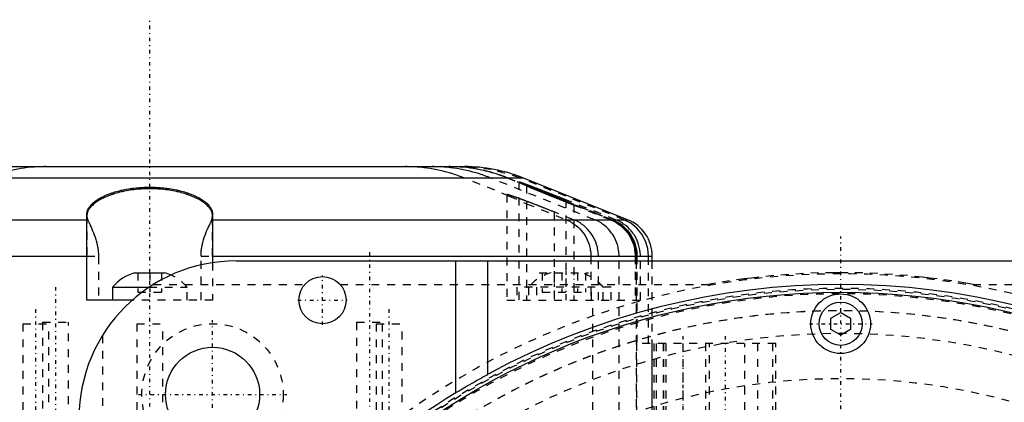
# Model space of a CAD drawing. Extents: x -526 to 218, y -128 to 128.
# Tile 15 of 19: x -105 to 21, y 79 to 128. Entities that reach past the tile are written whole.
import ezdxf

# ---------------------------------------------------------------- set-up
doc = ezdxf.new("R2010")
doc.units = 0
doc.linetypes.add('CENTER', pattern=[1.5, 0.45, -0.5, 0.05, -0.5])
doc.linetypes.add('DASHED', pattern=[2, 1, -1])
for name, color, linetype in [('AM_0', 7, 'CONTINUOUS'), ('AM_3', 7, 'DASHED'), ('AM_7', 7, 'CENTER')]:
    doc.layers.add(name, color=color, linetype=linetype)

msp = doc.modelspace()

# ---------------------------------------------------------------- linework, layer by layer
at = {"layer": 'AM_0', "color": 7, "linetype": 'CONTINUOUS'}
for p, q in [((-128.1, 109), (-47.9, 109)), ((-135.52, 107.57), (-40.48, 107.57)), ((-27.14, 102.24), (-40.48, 107.57)), ((-96, 92), (-96, 102.97)), ((-80, 102.97), (-80, 96.77)), ((-148.86, 102.24), (-96, 102.24)), ((-80, 102.24), (-27.14, 102.24)), ((-152, 97.6), (-96, 97.6)), ((-80, 97.6), (-24, 97.6)), ((-77, 97), (77, 97)), ((-49, 80.22), (-49, 97)), ((-45, 97), (-45, 82.53)), ((-24, 97), (-24, 97.6)), ((-89.88, 95.5), (-86.12, 95.5)), ((-92.75, 93.65), (-92.75, 92)), ((-92.75, 93.65), (-88.09, 93.65)), ((-90.23, 92), (-96, 92)), ((-1.25, 89.72), (0, 90.44)), ((0, 90.44), (1.25, 89.72)), ((-1.25, 88.28), (-1.25, 89.72)), ((1.25, 89.72), (1.25, 88.28)), ((0, 87.56), (-1.25, 88.28)), ((1.25, 88.28), (0, 87.56))]:
    msp.add_line(p, q, dxfattribs=at)
for points in [[(-96, 102.97, 0), (-96, 103.01, 0), (-95.99, 103.1, 0), (-95.98, 103.19, 0), (-95.97, 103.23, 0), (-95.96, 103.28, 0), (-95.94, 103.36, 0), (-95.91, 103.45, 0), (-95.87, 103.54, 0), (-95.83, 103.63, 0), (-95.78, 103.72, 0), (-95.75, 103.76, 0), (-95.73, 103.8, 0), (-95.66, 103.89, 0), (-95.6, 103.98, 0), (-95.52, 104.07, 0), (-95.44, 104.16, 0), (-95.35, 104.25, 0), (-95.3, 104.3, 0), (-95.26, 104.34, 0), (-95.16, 104.43, 0), (-95.05, 104.52, 0), (-94.99, 104.56, 0), (-94.93, 104.6, 0), (-94.82, 104.69, 0), (-94.69, 104.77, 0), (-94.63, 104.81, 0), (-94.56, 104.86, 0), (-94.42, 104.94, 0), (-94.28, 105.02, 0), (-94.14, 105.1, 0), (-93.98, 105.17, 0), (-93.83, 105.25, 0), (-93.75, 105.28, 0), (-93.67, 105.32, 0), (-93.51, 105.39, 0), (-93.34, 105.46, 0), (-93.17, 105.52, 0), (-93, 105.59, 0), (-92.82, 105.65, 0), (-92.73, 105.68, 0), (-92.63, 105.71, 0), (-92.44, 105.77, 0), (-92.24, 105.83, 0), (-92.04, 105.88, 0), (-91.83, 105.93, 0), (-91.62, 105.99, 0), (-91.51, 106.01, 0), (-91.4, 106.03, 0), (-91.18, 106.08, 0), (-90.95, 106.12, 0), (-90.72, 106.16, 0), (-90.49, 106.2, 0), (-90.26, 106.23, 0), (-90.14, 106.25, 0), (-90.02, 106.26, 0), (-89.78, 106.29, 0), (-89.54, 106.31, 0), (-89.31, 106.33, 0), (-89.07, 106.35, 0), (-88.83, 106.36, 0), (-88.71, 106.37, 0), (-88.59, 106.37, 0), (-88.35, 106.38, 0), (-88.12, 106.38, 0), (-88, 106.38, 0), (-87.88, 106.38, 0), (-87.65, 106.38, 0), (-87.41, 106.37, 0), (-87.29, 106.37, 0), (-87.17, 106.36, 0), (-86.93, 106.35, 0), (-86.69, 106.33, 0), (-86.46, 106.31, 0), (-86.22, 106.29, 0), (-85.98, 106.26, 0), (-85.86, 106.25, 0), (-85.74, 106.23, 0), (-85.51, 106.2, 0), (-85.28, 106.16, 0), (-85.05, 106.12, 0), (-84.82, 106.08, 0), (-84.6, 106.03, 0), (-84.49, 106.01, 0), (-84.38, 105.99, 0), (-84.17, 105.93, 0), (-83.96, 105.88, 0), (-83.76, 105.83, 0), (-83.56, 105.77, 0), (-83.37, 105.71, 0), (-83.27, 105.68, 0), (-83.18, 105.65, 0), (-83, 105.59, 0), (-82.83, 105.52, 0), (-82.66, 105.46, 0), (-82.49, 105.39, 0), (-82.33, 105.32, 0), (-82.25, 105.28, 0), (-82.17, 105.25, 0), (-82.02, 105.17, 0), (-81.86, 105.1, 0), (-81.72, 105.02, 0), (-81.58, 104.94, 0), (-81.44, 104.86, 0), (-81.37, 104.81, 0), (-81.31, 104.77, 0), (-81.18, 104.69, 0), (-81.07, 104.6, 0), (-81.01, 104.56, 0), (-80.95, 104.52, 0), (-80.84, 104.43, 0), (-80.74, 104.34, 0), (-80.7, 104.3, 0), (-80.65, 104.25, 0), (-80.56, 104.16, 0), (-80.48, 104.07, 0), (-80.4, 103.98, 0), (-80.34, 103.89, 0), (-80.27, 103.8, 0), (-80.25, 103.76, 0), (-80.22, 103.72, 0), (-80.17, 103.63, 0), (-80.13, 103.54, 0), (-80.09, 103.45, 0), (-80.06, 103.36, 0), (-80.04, 103.28, 0), (-80.03, 103.23, 0), (-80.02, 103.19, 0), (-80.01, 103.1, 0), (-80, 103.01, 0), (-80, 102.97, 0)], [(-49, 80.22, 0), (-48.92, 80.27, 0), (-48.75, 80.37, 0), (-48.57, 80.48, 0), (-48.48, 80.53, 0), (-48.39, 80.59, 0), (-48.2, 80.7, 0), (-47.99, 80.83, 0), (-47.78, 80.95, 0), (-47.56, 81.08, 0), (-47.33, 81.22, 0), (-47.21, 81.28, 0), (-47.1, 81.35, 0), (-46.86, 81.49, 0), (-46.61, 81.63, 0), (-46.37, 81.77, 0), (-46.12, 81.91, 0), (-45.87, 82.05, 0), (-45.74, 82.12, 0), (-45.62, 82.19, 0), (-45.37, 82.33, 0), (-45.12, 82.46, 0), (-45, 82.53, 0)]]:
    msp.add_polyline3d(points, dxfattribs=at)
for centre, radius in [((-66, 92), 3), ((0, 0), 93), ((0, 89), 3.8), ((0, 89), 2.75), ((-80, 80), 6)]:
    msp.add_circle(centre, radius, dxfattribs=at)
for centre, radius, start, end in [((-47.9, 89), 20, 68.2153, 90), ((-29, 97.6), 5, 0, 68.2153), ((-77, 77), 20, 90, 180), ((-88.34, 89.96), 5.75, 105.5661, 140.1405), ((-87.66, 89.96), 5.75, 65.6525, 74.4339), ((0, 0), 94, 61.3979, 118.6021), ((0, 0), 94, 121.4179, 148.5821)]:
    msp.add_arc(centre, radius, start, end, dxfattribs=at)
at = {"layer": 'AM_3', "color": 6, "linetype": 'DASHED'}
for p, q in [((-42.21, 105.25), (-48.01, 107.57)), ((-31.35, 102.24), (-44.63, 107.57)), ((-42.48, 107.57), (-29.14, 102.24)), ((-29.14, 102.24), (-42.48, 107.57)), ((-42.43, 107.57), (-29.1, 102.24)), ((-41, 107.05), (-41, 92)), ((-27.6, 102.24), (-40.83, 107.57)), ((-42.5, 105.43), (-42.5, 92)), ((-40, 106.58), (-40, 92)), ((-42.21, 105.25), (-40, 104.28)), ((-40, 104.28), (-34.98, 102.24)), ((-28.66, 102.24), (-35, 104.77)), ((-35, 104.77), (-35, 92)), ((-35, 104.6), (-29.09, 102.24)), ((-29.15, 102.24), (-34, 104.18)), ((-34, 104.18), (-34, 92)), ((-34, 104.11), (-29.33, 102.24)), ((-34.02, 102.24), (-36.5, 103.23)), ((-36.5, 103.23), (-36.5, 92)), ((-96, 102.74), (-96, 97.6)), ((-96, 102.24), (-95.9, 102.24)), ((-80.1, 102.24), (-80, 102.24)), ((-80, 97.6), (-80, 102.74)), ((-96, 97.6), (-94.53, 97.6)), ((-94.53, 97.6), (-94.53, 92)), ((-81.47, 97.6), (-80, 97.6)), ((-81.47, 92), (-81.47, 97.6)), ((-80, 96.77), (-80, 92)), ((-31.82, 97.6), (-31.82, 92)), ((-30.86, 92), (-30.86, 97.6)), ((-28.22, 70), (-28.22, 97.6)), ((-26.18, 97.6), (-26.18, 92)), ((-26, -97.6), (-26, 97.6)), ((-26, 92), (-26, 97.6)), ((-26, 86.5), (-26, 97.6)), ((-25.95, 97.6), (-25.95, 92)), ((-25.95, 97.6), (-25.95, 86.5)), ((-25.51, 92), (-25.51, 97.6)), ((-24.48, 86.5), (-24.48, 97.6)), ((-24, 68), (-24, 97)), ((-89.5, 95.5), (-89.5, 93)), ((-88, 95.5), (-88, 93)), ((-86.5, 95.5), (-86.5, 93)), ((-38.38, 95.5), (-32.12, 95.5)), ((-38, 95.5), (-38, 93)), ((-35.5, 95.5), (-35.5, 93)), ((-33.5, 95.5), (-33.5, 93)), ((-32.5, 95.5), (-32.5, 93)), ((-89.5, 93), (-86.5, 93)), ((-88.09, 93.65), (-83.25, 93.65)), ((-87.54, 94), (-68.24, 94)), ((-83.25, 92), (-83.25, 93.65)), ((-63.76, 94), (-16.86, 94)), ((-41.25, 93.65), (-41.25, 92)), ((-29.25, 93.65), (-41.25, 93.65)), ((-39.75, 93.65), (-39.75, 92)), ((-38.75, 93.65), (-38.75, 92)), ((-38, 93), (-32.5, 93)), ((-31.75, 92), (-31.75, 93.65)), ((-30.25, 92), (-30.25, 93.65)), ((-29.25, 92), (-29.25, 93.65)), ((16.86, 94), (87.54, 94)), ((-80, 92), (-90.23, 92)), ((-42.5, 92), (-25.51, 92)), ((-31.56, 70), (-31.56, 92)), ((-101.65, 89.2), (-101.65, 62.02)), ((-101.65, 89.2), (-98.35, 89.2)), ((-98.35, 60.76), (-98.35, 89.2)), ((-61.65, 89.2), (-61.65, 60)), ((-61.65, 89.2), (-58.35, 89.2)), ((-58.35, 60), (-58.35, 89.2)), ((-104.15, 89), (-104.15, 69)), ((-104.15, 89), (-100.85, 89)), ((-100.85, 69), (-100.85, 89)), ((-89.65, 89), (-89.65, 69)), ((-89.65, 89), (-86.35, 89)), ((-86.35, 69), (-86.35, 89)), ((-59.15, 89), (-59.15, 69)), ((-59.15, 89), (-55.85, 89)), ((-55.85, 69), (-55.85, 89)), ((-94, 87.54), (-94, 30)), ((-8.28, 86.5), (-26, 86.5)), ((-25.99, 86.5), (-25.99, 68)), ((-24, 69), (-24, 86.5)), ((-23.78, 86.5), (-23.78, 68)), ((-23.5, 86.5), (-23.5, 68)), ((-22.59, 86.5), (-22.59, 68)), ((-22.57, 86.5), (-22.57, 68)), ((-22.27, 86.5), (-22.27, 68)), ((-20.11, 86.5), (-20.11, 68)), ((-17.2, 86.5), (-17.2, 68)), ((-16.7, 68), (-16.7, 86.5)), ((-12.2, 68), (-12.2, 86.5)), ((-10.61, 86.5), (-10.61, 68)), ((-8.67, 86.5), (-8.67, 68)), ((-8.28, 68), (-8.28, 86.5))]:
    msp.add_line(p, q, dxfattribs=at)
for points in [[(-40.83, 107.57), (-44.45, 108.64), (-48.2, 109)], [(-24.48, 97.6), (-24.57, 98.59), (-24.86, 99.53), (-25.33, 100.4), (-25.96, 101.16), (-26.73, 101.79), (-27.6, 102.24)]]:
    msp.add_lwpolyline(points, dxfattribs=at)
for points in [[(-101.22, 109, 0), (-101.43, 109, 0), (-101.86, 108.99, 0), (-102.28, 108.97, 0), (-102.5, 108.96, 0), (-102.71, 108.95, 0), (-103.13, 108.91, 0), (-103.56, 108.87, 0), (-103.98, 108.81, 0), (-104.4, 108.75, 0), (-104.82, 108.68, 0), (-105.03, 108.64, 0), (-105.24, 108.6, 0), (-105.66, 108.51, 0), (-106.07, 108.41, 0), (-106.48, 108.31, 0), (-106.89, 108.19, 0), (-107.3, 108.07, 0), (-107.51, 108.01, 0), (-107.71, 107.94, 0), (-108.11, 107.8, 0), (-108.51, 107.65, 0), (-108.71, 107.57, 0)], [(-48.01, 107.57, 0), (-48.2, 107.65, 0), (-48.6, 107.8, 0), (-49, 107.94, 0), (-49.2, 108.01, 0), (-49.4, 108.07, 0), (-49.8, 108.19, 0), (-50.21, 108.31, 0), (-50.61, 108.41, 0), (-51.02, 108.51, 0), (-51.44, 108.6, 0), (-51.64, 108.64, 0), (-51.85, 108.68, 0), (-52.27, 108.75, 0), (-52.68, 108.81, 0), (-53.1, 108.86, 0), (-53.52, 108.91, 0), (-53.94, 108.95, 0), (-54.15, 108.96, 0), (-54.36, 108.97, 0), (-54.78, 108.99, 0), (-55.21, 109, 0), (-55.42, 109, 0)], [(-44.63, 107.57, 0), (-44.83, 107.65, 0), (-45.22, 107.8, 0), (-45.62, 107.94, 0), (-45.82, 108, 0), (-46.02, 108.07, 0), (-46.42, 108.19, 0), (-46.83, 108.31, 0), (-47.23, 108.41, 0), (-47.64, 108.51, 0), (-48.05, 108.6, 0), (-48.26, 108.64, 0), (-48.47, 108.68, 0), (-48.88, 108.75, 0), (-49.3, 108.81, 0), (-49.71, 108.86, 0), (-50.13, 108.91, 0), (-50.55, 108.95, 0), (-50.76, 108.96, 0), (-50.97, 108.97, 0), (-51.39, 108.99, 0), (-51.82, 109, 0), (-52.03, 109, 0)], [(-42.48, 107.57, 0), (-42.67, 107.65, 0), (-43.05, 107.79, 0), (-43.44, 107.93, 0), (-43.64, 107.99, 0), (-43.84, 108.06, 0), (-44.24, 108.18, 0), (-44.66, 108.3, 0), (-45.07, 108.41, 0), (-45.49, 108.51, 0), (-45.92, 108.6, 0), (-46.13, 108.64, 0), (-46.34, 108.68, 0), (-46.77, 108.75, 0), (-47.2, 108.82, 0), (-47.62, 108.87, 0), (-48.05, 108.91, 0), (-48.47, 108.95, 0), (-48.68, 108.96, 0), (-48.88, 108.97, 0), (-49.29, 108.99, 0), (-49.7, 109, 0), (-49.9, 109, 0)], [(-35, 104.77, 0), (-35.04, 104.79, 0), (-35.12, 104.82, 0), (-35.21, 104.85, 0), (-35.25, 104.87, 0), (-35.29, 104.89, 0), (-35.37, 104.92, 0), (-35.46, 104.95, 0), (-35.54, 104.99, 0), (-35.62, 105.02, 0), (-35.71, 105.05, 0), (-35.75, 105.07, 0), (-35.79, 105.09, 0), (-35.88, 105.12, 0), (-35.96, 105.15, 0), (-36.05, 105.19, 0), (-36.13, 105.22, 0), (-36.21, 105.25, 0), (-36.26, 105.27, 0), (-36.3, 105.28, 0), (-36.38, 105.32, 0), (-36.47, 105.35, 0), (-36.51, 105.37, 0), (-36.55, 105.38, 0), (-36.63, 105.42, 0), (-36.72, 105.45, 0), (-36.76, 105.46, 0), (-36.8, 105.48, 0), (-36.88, 105.51, 0), (-36.96, 105.55, 0), (-37.04, 105.58, 0), (-37.13, 105.61, 0), (-37.21, 105.64, 0), (-37.25, 105.66, 0), (-37.29, 105.67, 0), (-37.37, 105.7, 0), (-37.45, 105.73, 0), (-37.52, 105.76, 0), (-37.6, 105.79, 0), (-37.68, 105.82, 0), (-37.72, 105.84, 0), (-37.76, 105.85, 0), (-37.84, 105.88, 0), (-37.91, 105.91, 0), (-37.99, 105.94, 0), (-38.06, 105.97, 0), (-38.13, 106, 0), (-38.17, 106.01, 0), (-38.21, 106.03, 0), (-38.28, 106.06, 0), (-38.35, 106.08, 0), (-38.42, 106.11, 0), (-38.49, 106.14, 0), (-38.56, 106.16, 0), (-38.6, 106.18, 0), (-38.63, 106.19, 0), (-38.7, 106.22, 0), (-38.76, 106.24, 0), (-38.83, 106.27, 0), (-38.89, 106.29, 0), (-38.96, 106.31, 0), (-38.99, 106.33, 0), (-39.02, 106.34, 0), (-39.08, 106.36, 0), (-39.14, 106.38, 0), (-39.17, 106.4, 0), (-39.2, 106.41, 0), (-39.26, 106.43, 0), (-39.32, 106.45, 0), (-39.35, 106.46, 0), (-39.38, 106.47, 0), (-39.44, 106.5, 0), (-39.5, 106.52, 0), (-39.56, 106.54, 0), (-39.61, 106.56, 0), (-39.67, 106.58, 0), (-39.7, 106.59, 0), (-39.72, 106.6, 0), (-39.78, 106.62, 0), (-39.83, 106.64, 0), (-39.88, 106.66, 0), (-39.93, 106.68, 0), (-39.98, 106.7, 0), (-40.01, 106.71, 0), (-40.03, 106.72, 0), (-40.08, 106.74, 0), (-40.13, 106.75, 0), (-40.17, 106.77, 0), (-40.22, 106.79, 0), (-40.26, 106.8, 0), (-40.29, 106.81, 0), (-40.31, 106.82, 0), (-40.35, 106.83, 0), (-40.39, 106.85, 0), (-40.43, 106.86, 0), (-40.47, 106.88, 0), (-40.5, 106.89, 0), (-40.52, 106.89, 0), (-40.54, 106.9, 0), (-40.57, 106.91, 0), (-40.61, 106.92, 0), (-40.64, 106.94, 0), (-40.67, 106.95, 0), (-40.7, 106.96, 0), (-40.71, 106.96, 0), (-40.72, 106.97, 0), (-40.75, 106.98, 0), (-40.78, 106.98, 0), (-40.79, 106.99, 0), (-40.8, 106.99, 0), (-40.82, 107, 0), (-40.84, 107.01, 0), (-40.85, 107.01, 0), (-40.86, 107.01, 0), (-40.88, 107.02, 0), (-40.9, 107.02, 0), (-40.91, 107.03, 0), (-40.93, 107.03, 0), (-40.94, 107.04, 0), (-40.95, 107.04, 0), (-40.95, 107.04, 0), (-40.96, 107.04, 0), (-40.97, 107.05, 0), (-40.98, 107.05, 0), (-40.99, 107.05, 0), (-40.99, 107.05, 0), (-40.99, 107.05, 0), (-41, 107.05, 0), (-41, 107.05, 0), (-41, 107.05, 0), (-41, 107.05, 0)], [(-41, 107.05, 0), (-41, 107.05, 0), (-41, 107.05, 0), (-41, 107.04, 0), (-40.99, 107.04, 0), (-40.99, 107.04, 0), (-40.99, 107.04, 0), (-40.98, 107.03, 0), (-40.97, 107.03, 0), (-40.96, 107.03, 0), (-40.95, 107.02, 0), (-40.95, 107.02, 0), (-40.94, 107.01, 0), (-40.93, 107.01, 0), (-40.91, 107, 0), (-40.9, 106.99, 0), (-40.88, 106.99, 0), (-40.86, 106.98, 0), (-40.85, 106.97, 0), (-40.84, 106.97, 0), (-40.82, 106.96, 0), (-40.79, 106.95, 0), (-40.78, 106.94, 0), (-40.77, 106.94, 0), (-40.74, 106.93, 0), (-40.72, 106.91, 0), (-40.7, 106.91, 0), (-40.69, 106.9, 0), (-40.66, 106.89, 0), (-40.63, 106.88, 0), (-40.6, 106.86, 0), (-40.56, 106.85, 0), (-40.53, 106.83, 0), (-40.51, 106.83, 0), (-40.49, 106.82, 0), (-40.46, 106.8, 0), (-40.42, 106.79, 0), (-40.38, 106.77, 0), (-40.34, 106.75, 0), (-40.3, 106.74, 0), (-40.27, 106.73, 0), (-40.25, 106.72, 0), (-40.21, 106.7, 0), (-40.16, 106.68, 0), (-40.12, 106.66, 0), (-40.07, 106.64, 0), (-40.02, 106.62, 0), (-40, 106.61, 0), (-39.97, 106.6, 0), (-39.92, 106.58, 0), (-39.87, 106.56, 0), (-39.82, 106.54, 0), (-39.77, 106.52, 0), (-39.72, 106.5, 0), (-39.69, 106.49, 0), (-39.66, 106.48, 0), (-39.61, 106.45, 0), (-39.55, 106.43, 0), (-39.49, 106.41, 0), (-39.44, 106.39, 0), (-39.38, 106.36, 0), (-39.35, 106.35, 0), (-39.32, 106.34, 0), (-39.26, 106.31, 0), (-39.2, 106.29, 0), (-39.17, 106.28, 0), (-39.14, 106.27, 0), (-39.08, 106.24, 0), (-39.02, 106.22, 0), (-38.99, 106.2, 0), (-38.96, 106.19, 0), (-38.89, 106.16, 0), (-38.83, 106.14, 0), (-38.76, 106.11, 0), (-38.69, 106.08, 0), (-38.62, 106.06, 0), (-38.59, 106.04, 0), (-38.55, 106.03, 0), (-38.48, 106, 0), (-38.41, 105.97, 0), (-38.34, 105.94, 0), (-38.27, 105.91, 0), (-38.2, 105.88, 0), (-38.16, 105.87, 0), (-38.12, 105.85, 0), (-38.05, 105.82, 0), (-37.97, 105.79, 0), (-37.9, 105.76, 0), (-37.82, 105.73, 0), (-37.74, 105.7, 0), (-37.7, 105.69, 0), (-37.66, 105.67, 0), (-37.59, 105.64, 0), (-37.51, 105.61, 0), (-37.43, 105.58, 0), (-37.35, 105.54, 0), (-37.27, 105.51, 0), (-37.23, 105.5, 0), (-37.19, 105.48, 0), (-37.11, 105.45, 0), (-37.03, 105.41, 0), (-36.94, 105.38, 0), (-36.86, 105.35, 0), (-36.78, 105.32, 0), (-36.74, 105.3, 0), (-36.7, 105.28, 0), (-36.61, 105.25, 0), (-36.53, 105.22, 0), (-36.49, 105.2, 0), (-36.45, 105.18, 0), (-36.36, 105.15, 0), (-36.28, 105.12, 0), (-36.24, 105.1, 0), (-36.2, 105.08, 0), (-36.11, 105.05, 0), (-36.03, 105.02, 0), (-35.95, 104.98, 0), (-35.86, 104.95, 0), (-35.78, 104.92, 0), (-35.74, 104.9, 0), (-35.7, 104.88, 0), (-35.61, 104.85, 0), (-35.53, 104.82, 0), (-35.45, 104.78, 0), (-35.37, 104.75, 0), (-35.28, 104.72, 0), (-35.24, 104.7, 0), (-35.2, 104.68, 0), (-35.12, 104.65, 0), (-35.04, 104.62, 0), (-35, 104.6, 0)], [(-80, 102.74, 0), (-80, 102.78, 0), (-80.01, 102.87, 0), (-80.02, 102.96, 0), (-80.03, 103.01, 0), (-80.04, 103.05, 0), (-80.06, 103.14, 0), (-80.09, 103.23, 0), (-80.13, 103.31, 0), (-80.17, 103.4, 0), (-80.22, 103.49, 0), (-80.25, 103.53, 0), (-80.28, 103.58, 0), (-80.34, 103.67, 0), (-80.41, 103.76, 0), (-80.48, 103.85, 0), (-80.56, 103.94, 0), (-80.65, 104.03, 0), (-80.7, 104.07, 0), (-80.74, 104.11, 0), (-80.85, 104.2, 0), (-80.95, 104.29, 0), (-81.01, 104.33, 0), (-81.07, 104.38, 0), (-81.19, 104.46, 0), (-81.31, 104.55, 0), (-81.38, 104.59, 0), (-81.44, 104.63, 0), (-81.58, 104.72, 0), (-81.72, 104.8, 0), (-81.87, 104.88, 0), (-82.02, 104.95, 0), (-82.17, 105.03, 0), (-82.25, 105.07, 0), (-82.33, 105.1, 0), (-82.5, 105.17, 0), (-82.66, 105.24, 0), (-82.83, 105.31, 0), (-83.01, 105.37, 0), (-83.18, 105.44, 0), (-83.28, 105.47, 0), (-83.37, 105.5, 0), (-83.56, 105.56, 0), (-83.76, 105.62, 0), (-83.96, 105.67, 0), (-84.17, 105.73, 0), (-84.38, 105.78, 0), (-84.49, 105.8, 0), (-84.6, 105.83, 0), (-84.82, 105.87, 0), (-85.05, 105.92, 0), (-85.28, 105.96, 0), (-85.51, 105.99, 0), (-85.74, 106.03, 0), (-85.86, 106.04, 0), (-85.98, 106.06, 0), (-86.22, 106.09, 0), (-86.46, 106.11, 0), (-86.69, 106.13, 0), (-86.93, 106.15, 0), (-87.17, 106.16, 0), (-87.29, 106.17, 0), (-87.41, 106.17, 0), (-87.65, 106.18, 0), (-87.88, 106.18, 0), (-88, 106.18, 0), (-88.12, 106.18, 0), (-88.35, 106.18, 0), (-88.59, 106.17, 0), (-88.71, 106.17, 0), (-88.83, 106.16, 0), (-89.07, 106.15, 0), (-89.31, 106.13, 0), (-89.54, 106.11, 0), (-89.78, 106.09, 0), (-90.02, 106.06, 0), (-90.14, 106.04, 0), (-90.26, 106.03, 0), (-90.49, 105.99, 0), (-90.72, 105.96, 0), (-90.95, 105.92, 0), (-91.18, 105.87, 0), (-91.4, 105.83, 0), (-91.51, 105.8, 0), (-91.62, 105.78, 0), (-91.83, 105.73, 0), (-92.04, 105.67, 0), (-92.24, 105.62, 0), (-92.44, 105.56, 0), (-92.63, 105.5, 0), (-92.72, 105.47, 0), (-92.82, 105.44, 0), (-92.99, 105.37, 0), (-93.17, 105.31, 0), (-93.34, 105.24, 0), (-93.5, 105.17, 0), (-93.67, 105.1, 0), (-93.75, 105.07, 0), (-93.83, 105.03, 0), (-93.98, 104.95, 0), (-94.13, 104.88, 0), (-94.28, 104.8, 0), (-94.42, 104.72, 0), (-94.56, 104.63, 0), (-94.62, 104.59, 0), (-94.69, 104.55, 0), (-94.81, 104.46, 0), (-94.93, 104.38, 0), (-94.99, 104.33, 0), (-95.05, 104.29, 0), (-95.15, 104.2, 0), (-95.26, 104.11, 0), (-95.3, 104.07, 0), (-95.35, 104.03, 0), (-95.44, 103.94, 0), (-95.52, 103.85, 0), (-95.59, 103.76, 0), (-95.66, 103.67, 0), (-95.72, 103.58, 0), (-95.75, 103.53, 0), (-95.78, 103.49, 0), (-95.83, 103.4, 0), (-95.87, 103.31, 0), (-95.91, 103.23, 0), (-95.94, 103.14, 0), (-95.96, 103.05, 0), (-95.97, 103.01, 0), (-95.98, 102.96, 0), (-95.99, 102.87, 0), (-96, 102.78, 0), (-96, 102.74, 0)], [(-36.5, 103.23, 0), (-36.54, 103.25, 0), (-36.63, 103.28, 0), (-36.72, 103.32, 0), (-36.76, 103.34, 0), (-36.81, 103.35, 0), (-36.89, 103.39, 0), (-36.98, 103.42, 0), (-37.07, 103.46, 0), (-37.15, 103.49, 0), (-37.24, 103.53, 0), (-37.28, 103.54, 0), (-37.33, 103.56, 0), (-37.41, 103.59, 0), (-37.5, 103.63, 0), (-37.58, 103.66, 0), (-37.67, 103.69, 0), (-37.76, 103.73, 0), (-37.8, 103.75, 0), (-37.84, 103.76, 0), (-37.93, 103.79, 0), (-38.01, 103.83, 0), (-38.05, 103.84, 0), (-38.1, 103.86, 0), (-38.18, 103.89, 0), (-38.26, 103.93, 0), (-38.3, 103.94, 0), (-38.35, 103.96, 0), (-38.43, 103.99, 0), (-38.51, 104.02, 0), (-38.59, 104.05, 0), (-38.67, 104.09, 0), (-38.76, 104.12, 0), (-38.8, 104.13, 0), (-38.84, 104.15, 0), (-38.92, 104.18, 0), (-39, 104.21, 0), (-39.08, 104.24, 0), (-39.15, 104.27, 0), (-39.23, 104.3, 0), (-39.27, 104.31, 0), (-39.31, 104.33, 0), (-39.39, 104.36, 0), (-39.46, 104.39, 0), (-39.54, 104.42, 0), (-39.61, 104.44, 0), (-39.69, 104.47, 0), (-39.72, 104.49, 0), (-39.76, 104.5, 0), (-39.83, 104.53, 0), (-39.91, 104.55, 0), (-39.98, 104.58, 0), (-40.05, 104.61, 0), (-40.12, 104.63, 0), (-40.15, 104.65, 0), (-40.19, 104.66, 0), (-40.26, 104.69, 0), (-40.32, 104.71, 0), (-40.39, 104.74, 0), (-40.46, 104.76, 0), (-40.52, 104.78, 0), (-40.55, 104.8, 0), (-40.59, 104.81, 0), (-40.65, 104.83, 0), (-40.71, 104.85, 0), (-40.74, 104.87, 0), (-40.77, 104.88, 0), (-40.83, 104.9, 0), (-40.89, 104.92, 0), (-40.92, 104.93, 0), (-40.95, 104.94, 0), (-41.01, 104.96, 0), (-41.07, 104.98, 0), (-41.12, 105, 0), (-41.18, 105.02, 0), (-41.23, 105.04, 0), (-41.26, 105.05, 0), (-41.29, 105.06, 0), (-41.34, 105.08, 0), (-41.39, 105.1, 0), (-41.44, 105.12, 0), (-41.49, 105.13, 0), (-41.54, 105.15, 0), (-41.56, 105.16, 0), (-41.58, 105.17, 0), (-41.63, 105.18, 0), (-41.67, 105.2, 0), (-41.72, 105.21, 0), (-41.76, 105.23, 0), (-41.8, 105.24, 0), (-41.82, 105.25, 0), (-41.84, 105.25, 0), (-41.88, 105.27, 0), (-41.92, 105.28, 0), (-41.96, 105.29, 0), (-41.99, 105.3, 0), (-42.03, 105.31, 0), (-42.04, 105.32, 0), (-42.06, 105.33, 0), (-42.09, 105.34, 0), (-42.12, 105.35, 0), (-42.15, 105.35, 0), (-42.18, 105.36, 0), (-42.21, 105.37, 0), (-42.22, 105.38, 0), (-42.24, 105.38, 0), (-42.26, 105.39, 0), (-42.28, 105.39, 0), (-42.3, 105.4, 0), (-42.31, 105.4, 0), (-42.33, 105.41, 0), (-42.35, 105.41, 0), (-42.36, 105.41, 0), (-42.37, 105.42, 0), (-42.38, 105.42, 0), (-42.4, 105.42, 0), (-42.42, 105.43, 0), (-42.43, 105.43, 0), (-42.44, 105.43, 0), (-42.45, 105.43, 0), (-42.45, 105.43, 0), (-42.46, 105.43, 0), (-42.47, 105.43, 0), (-42.48, 105.44, 0), (-42.49, 105.43, 0), (-42.49, 105.43, 0), (-42.49, 105.43, 0), (-42.5, 105.43, 0), (-42.5, 105.43, 0), (-42.5, 105.43, 0), (-42.5, 105.43, 0)], [(-42.5, 105.43, 0), (-42.5, 105.43, 0), (-42.5, 105.42, 0), (-42.49, 105.42, 0), (-42.49, 105.41, 0), (-42.49, 105.41, 0), (-42.48, 105.4, 0), (-42.47, 105.4, 0), (-42.46, 105.39, 0), (-42.45, 105.38, 0), (-42.44, 105.37, 0), (-42.43, 105.37, 0), (-42.42, 105.36, 0), (-42.4, 105.35, 0), (-42.38, 105.34, 0), (-42.36, 105.33, 0), (-42.34, 105.32, 0), (-42.31, 105.3, 0), (-42.3, 105.3, 0), (-42.29, 105.29, 0), (-42.26, 105.28, 0), (-42.23, 105.26, 0), (-42.21, 105.25, 0)], [(-34, 104.18, 0), (-34.04, 104.2, 0), (-34.12, 104.23, 0), (-34.2, 104.26, 0), (-34.24, 104.28, 0), (-34.29, 104.3, 0), (-34.37, 104.33, 0), (-34.45, 104.36, 0), (-34.53, 104.4, 0), (-34.62, 104.43, 0), (-34.7, 104.46, 0), (-34.74, 104.48, 0), (-34.78, 104.5, 0), (-34.87, 104.53, 0), (-34.95, 104.56, 0), (-35.03, 104.6, 0), (-35.12, 104.63, 0), (-35.2, 104.66, 0), (-35.24, 104.68, 0), (-35.28, 104.7, 0), (-35.37, 104.73, 0), (-35.45, 104.76, 0), (-35.49, 104.78, 0), (-35.53, 104.8, 0), (-35.62, 104.83, 0), (-35.7, 104.86, 0), (-35.74, 104.88, 0), (-35.78, 104.89, 0), (-35.86, 104.93, 0), (-35.95, 104.96, 0), (-36.03, 104.99, 0), (-36.11, 105.02, 0), (-36.19, 105.06, 0), (-36.23, 105.07, 0), (-36.27, 105.09, 0), (-36.35, 105.12, 0), (-36.43, 105.15, 0), (-36.51, 105.18, 0), (-36.59, 105.22, 0), (-36.67, 105.25, 0), (-36.7, 105.26, 0), (-36.74, 105.28, 0), (-36.82, 105.31, 0), (-36.9, 105.34, 0), (-36.97, 105.37, 0), (-37.05, 105.4, 0), (-37.12, 105.43, 0), (-37.16, 105.44, 0), (-37.2, 105.46, 0), (-37.27, 105.49, 0), (-37.34, 105.52, 0), (-37.41, 105.55, 0), (-37.48, 105.57, 0), (-37.55, 105.6, 0), (-37.59, 105.61, 0), (-37.62, 105.63, 0), (-37.69, 105.66, 0), (-37.76, 105.68, 0), (-37.82, 105.71, 0), (-37.89, 105.73, 0), (-37.95, 105.76, 0), (-37.99, 105.77, 0), (-38.02, 105.79, 0), (-38.08, 105.81, 0), (-38.14, 105.84, 0), (-38.17, 105.85, 0), (-38.2, 105.86, 0), (-38.26, 105.88, 0), (-38.32, 105.91, 0), (-38.35, 105.92, 0), (-38.38, 105.93, 0), (-38.44, 105.95, 0), (-38.49, 105.97, 0), (-38.55, 106, 0), (-38.61, 106.02, 0), (-38.66, 106.04, 0), (-38.69, 106.05, 0), (-38.72, 106.06, 0), (-38.77, 106.08, 0), (-38.82, 106.1, 0), (-38.87, 106.13, 0), (-38.93, 106.15, 0), (-38.98, 106.17, 0), (-39, 106.18, 0), (-39.02, 106.18, 0), (-39.07, 106.2, 0), (-39.12, 106.22, 0), (-39.17, 106.24, 0), (-39.21, 106.26, 0), (-39.26, 106.28, 0), (-39.28, 106.28, 0), (-39.3, 106.29, 0), (-39.34, 106.31, 0), (-39.38, 106.33, 0), (-39.42, 106.34, 0), (-39.46, 106.36, 0), (-39.5, 106.37, 0), (-39.51, 106.38, 0), (-39.53, 106.38, 0), (-39.57, 106.4, 0), (-39.6, 106.41, 0), (-39.63, 106.42, 0), (-39.66, 106.43, 0), (-39.69, 106.45, 0), (-39.71, 106.45, 0), (-39.72, 106.46, 0), (-39.75, 106.47, 0), (-39.77, 106.48, 0), (-39.79, 106.48, 0), (-39.8, 106.49, 0), (-39.82, 106.5, 0), (-39.84, 106.5, 0), (-39.85, 106.51, 0), (-39.86, 106.51, 0), (-39.88, 106.52, 0), (-39.9, 106.52, 0), (-39.91, 106.53, 0), (-39.93, 106.54, 0), (-39.94, 106.54, 0), (-39.95, 106.54, 0), (-39.95, 106.54, 0), (-39.96, 106.55, 0), (-39.97, 106.55, 0), (-39.98, 106.55, 0), (-39.99, 106.56, 0), (-39.99, 106.56, 0), (-39.99, 106.56, 0), (-40, 106.56, 0), (-40, 106.56, 0), (-40, 106.56, 0), (-40, 106.56, 0)], [(-40, 106.56, 0), (-40, 106.56, 0), (-40, 106.56, 0), (-40, 106.56, 0), (-39.99, 106.56, 0), (-39.99, 106.55, 0), (-39.99, 106.55, 0), (-39.98, 106.55, 0), (-39.97, 106.54, 0), (-39.96, 106.54, 0), (-39.95, 106.54, 0), (-39.95, 106.53, 0), (-39.94, 106.53, 0), (-39.93, 106.52, 0), (-39.91, 106.52, 0), (-39.9, 106.51, 0), (-39.88, 106.5, 0), (-39.86, 106.49, 0), (-39.85, 106.49, 0), (-39.84, 106.49, 0), (-39.82, 106.48, 0), (-39.79, 106.47, 0), (-39.78, 106.46, 0), (-39.77, 106.46, 0), (-39.74, 106.45, 0), (-39.72, 106.43, 0), (-39.7, 106.43, 0), (-39.69, 106.42, 0), (-39.66, 106.41, 0), (-39.63, 106.4, 0), (-39.6, 106.38, 0), (-39.56, 106.37, 0), (-39.53, 106.35, 0), (-39.51, 106.35, 0), (-39.49, 106.34, 0), (-39.45, 106.32, 0), (-39.42, 106.31, 0), (-39.38, 106.29, 0), (-39.34, 106.27, 0), (-39.29, 106.26, 0), (-39.27, 106.25, 0), (-39.25, 106.24, 0), (-39.21, 106.22, 0), (-39.16, 106.2, 0), (-39.12, 106.18, 0), (-39.07, 106.16, 0), (-39.02, 106.14, 0), (-39, 106.13, 0), (-38.97, 106.12, 0), (-38.92, 106.1, 0), (-38.87, 106.08, 0), (-38.82, 106.06, 0), (-38.77, 106.04, 0), (-38.71, 106.02, 0), (-38.69, 106.01, 0), (-38.66, 105.99, 0), (-38.6, 105.97, 0), (-38.55, 105.95, 0), (-38.49, 105.93, 0), (-38.44, 105.9, 0), (-38.38, 105.88, 0), (-38.35, 105.87, 0), (-38.32, 105.86, 0), (-38.26, 105.83, 0), (-38.2, 105.81, 0), (-38.17, 105.79, 0), (-38.14, 105.78, 0), (-38.08, 105.76, 0), (-38.02, 105.73, 0), (-37.98, 105.72, 0), (-37.95, 105.7, 0), (-37.89, 105.68, 0), (-37.82, 105.65, 0), (-37.75, 105.62, 0), (-37.69, 105.6, 0), (-37.62, 105.57, 0), (-37.58, 105.55, 0), (-37.55, 105.54, 0), (-37.48, 105.51, 0), (-37.41, 105.48, 0), (-37.34, 105.45, 0), (-37.26, 105.42, 0), (-37.19, 105.39, 0), (-37.15, 105.38, 0), (-37.12, 105.36, 0), (-37.04, 105.33, 0), (-36.97, 105.3, 0), (-36.89, 105.27, 0), (-36.81, 105.24, 0), (-36.74, 105.21, 0), (-36.7, 105.19, 0), (-36.66, 105.18, 0), (-36.58, 105.15, 0), (-36.5, 105.12, 0), (-36.42, 105.08, 0), (-36.34, 105.05, 0), (-36.26, 105.02, 0), (-36.22, 105, 0), (-36.18, 104.99, 0), (-36.1, 104.95, 0), (-36.02, 104.92, 0), (-35.94, 104.89, 0), (-35.86, 104.85, 0), (-35.77, 104.82, 0), (-35.73, 104.81, 0), (-35.69, 104.79, 0), (-35.61, 104.76, 0), (-35.52, 104.72, 0), (-35.48, 104.71, 0), (-35.44, 104.69, 0), (-35.36, 104.66, 0), (-35.28, 104.62, 0), (-35.23, 104.61, 0), (-35.19, 104.59, 0), (-35.11, 104.56, 0), (-35.03, 104.52, 0), (-34.94, 104.49, 0), (-34.86, 104.45, 0), (-34.78, 104.42, 0), (-34.74, 104.41, 0), (-34.69, 104.39, 0), (-34.61, 104.36, 0), (-34.53, 104.32, 0), (-34.45, 104.29, 0), (-34.37, 104.26, 0), (-34.28, 104.22, 0), (-34.24, 104.21, 0), (-34.2, 104.19, 0), (-34.12, 104.16, 0), (-34.04, 104.13, 0), (-34, 104.11, 0)], [(-96, 102.74, 0), (-96, 102.65, 0), (-95.97, 102.49, 0), (-95.93, 102.32, 0), (-95.9, 102.24, 0)], [(-95.9, 102.24, 0), (-95.89, 102.23, 0), (-95.89, 102.21, 0), (-95.88, 102.19, 0), (-95.87, 102.18, 0), (-95.87, 102.17, 0), (-95.86, 102.14, 0), (-95.85, 102.12, 0), (-95.81, 102.04, 0), (-95.74, 101.87, 0), (-95.7, 101.79, 0), (-95.65, 101.7, 0), (-95.57, 101.5, 0), (-95.47, 101.29, 0), (-95.37, 101.06, 0), (-95.27, 100.82, 0), (-95.17, 100.57, 0), (-95.11, 100.44, 0), (-95.06, 100.3, 0), (-94.96, 100.02, 0), (-94.87, 99.73, 0), (-94.82, 99.56, 0), (-94.8, 99.5, 0), (-94.79, 99.45, 0), (-94.78, 99.43, 0), (-94.78, 99.4, 0), (-94.76, 99.35, 0), (-94.75, 99.3, 0), (-94.74, 99.24, 0), (-94.72, 99.19, 0), (-94.71, 99.14, 0), (-94.7, 99.11, 0), (-94.7, 99.09, 0), (-94.69, 99.03, 0), (-94.68, 98.98, 0), (-94.66, 98.92, 0), (-94.65, 98.87, 0), (-94.64, 98.81, 0), (-94.64, 98.79, 0), (-94.63, 98.76, 0), (-94.62, 98.7, 0), (-94.61, 98.65, 0), (-94.61, 98.62, 0), (-94.61, 98.59, 0), (-94.6, 98.54, 0), (-94.59, 98.48, 0), (-94.59, 98.45, 0), (-94.58, 98.43, 0), (-94.58, 98.37, 0), (-94.57, 98.31, 0), (-94.56, 98.26, 0), (-94.56, 98.2, 0), (-94.55, 98.15, 0), (-94.55, 98.12, 0), (-94.55, 98.09, 0), (-94.54, 98.03, 0), (-94.54, 97.97, 0), (-94.54, 97.92, 0), (-94.54, 97.86, 0), (-94.53, 97.8, 0), (-94.53, 97.77, 0), (-94.53, 97.74, 0), (-94.53, 97.69, 0), (-94.53, 97.63, 0), (-94.53, 97.6, 0)], [(-81.47, 97.6, 0), (-81.47, 97.63, 0), (-81.47, 97.68, 0), (-81.47, 97.74, 0), (-81.47, 97.77, 0), (-81.47, 97.8, 0), (-81.46, 97.85, 0), (-81.46, 97.91, 0), (-81.46, 97.97, 0), (-81.46, 98.02, 0), (-81.45, 98.08, 0), (-81.45, 98.1, 0), (-81.45, 98.13, 0), (-81.44, 98.19, 0), (-81.44, 98.24, 0), (-81.43, 98.3, 0), (-81.43, 98.35, 0), (-81.42, 98.41, 0), (-81.42, 98.44, 0), (-81.41, 98.46, 0), (-81.4, 98.52, 0), (-81.4, 98.57, 0), (-81.39, 98.6, 0), (-81.39, 98.63, 0), (-81.38, 98.68, 0), (-81.37, 98.74, 0), (-81.37, 98.76, 0), (-81.36, 98.79, 0), (-81.35, 98.84, 0), (-81.34, 98.9, 0), (-81.33, 98.95, 0), (-81.32, 99, 0), (-81.31, 99.06, 0), (-81.3, 99.08, 0), (-81.3, 99.11, 0), (-81.28, 99.16, 0), (-81.27, 99.21, 0), (-81.26, 99.26, 0), (-81.25, 99.31, 0), (-81.23, 99.36, 0), (-81.23, 99.39, 0), (-81.22, 99.42, 0), (-81.21, 99.47, 0), (-81.19, 99.52, 0), (-81.14, 99.69, 0), (-81.05, 99.98, 0), (-80.95, 100.26, 0), (-80.9, 100.39, 0), (-80.85, 100.53, 0), (-80.75, 100.78, 0), (-80.64, 101.03, 0), (-80.54, 101.26, 0), (-80.45, 101.48, 0), (-80.35, 101.68, 0), (-80.31, 101.77, 0), (-80.27, 101.86, 0), (-80.19, 102.03, 0), (-80.15, 102.12, 0), (-80.14, 102.14, 0), (-80.13, 102.17, 0), (-80.13, 102.18, 0), (-80.12, 102.19, 0), (-80.11, 102.21, 0), (-80.11, 102.23, 0), (-80.1, 102.24, 0)], [(-80.1, 102.24, 0), (-80.07, 102.32, 0), (-80.03, 102.49, 0), (-80, 102.65, 0), (-80, 102.74, 0)], [(-34.98, 102.24, 0), (-34.84, 102.18, 0), (-34.54, 102.04, 0), (-34.25, 101.88, 0), (-34.1, 101.79, 0), (-33.96, 101.69, 0), (-33.69, 101.49, 0), (-33.44, 101.28, 0), (-33.21, 101.06, 0), (-33, 100.81, 0), (-32.79, 100.55, 0), (-32.69, 100.41, 0), (-32.59, 100.27, 0), (-32.42, 99.98, 0), (-32.28, 99.68, 0), (-32.15, 99.39, 0), (-32.04, 99.08, 0), (-31.96, 98.75, 0), (-31.92, 98.59, 0), (-31.89, 98.42, 0), (-31.84, 98.09, 0), (-31.82, 97.76, 0), (-31.82, 97.6, 0)], [(-30.86, 97.6, 0), (-30.86, 97.77, 0), (-30.89, 98.1, 0), (-30.93, 98.42, 0), (-30.96, 98.59, 0), (-30.99, 98.75, 0), (-31.08, 99.07, 0), (-31.19, 99.38, 0), (-31.32, 99.68, 0), (-31.47, 99.98, 0), (-31.63, 100.27, 0), (-31.72, 100.4, 0), (-31.82, 100.54, 0), (-32.02, 100.8, 0), (-32.24, 101.05, 0), (-32.48, 101.28, 0), (-32.73, 101.49, 0), (-33, 101.69, 0), (-33.13, 101.79, 0), (-33.27, 101.87, 0), (-33.56, 102.04, 0), (-33.86, 102.18, 0), (-34.02, 102.24, 0)], [(-28.22, 97.6, 0), (-28.22, 97.77, 0), (-28.24, 98.1, 0), (-28.29, 98.42, 0), (-28.32, 98.59, 0), (-28.35, 98.75, 0), (-28.44, 99.07, 0), (-28.54, 99.38, 0), (-28.67, 99.69, 0), (-28.82, 99.98, 0), (-28.99, 100.27, 0), (-29.08, 100.41, 0), (-29.17, 100.54, 0), (-29.37, 100.8, 0), (-29.59, 101.05, 0), (-29.83, 101.28, 0), (-30.08, 101.5, 0), (-30.34, 101.69, 0), (-30.48, 101.79, 0), (-30.61, 101.87, 0), (-30.9, 102.04, 0), (-31.2, 102.18, 0), (-31.35, 102.24, 0)], [(-29.33, 102.24, 0), (-29.18, 102.18, 0), (-28.89, 102.04, 0), (-28.59, 101.88, 0), (-28.45, 101.79, 0), (-28.31, 101.69, 0), (-28.04, 101.49, 0), (-27.79, 101.27, 0), (-27.56, 101.05, 0), (-27.35, 100.81, 0), (-27.14, 100.55, 0), (-27.04, 100.41, 0), (-26.95, 100.26, 0), (-26.78, 99.97, 0), (-26.63, 99.68, 0), (-26.51, 99.39, 0), (-26.4, 99.08, 0), (-26.31, 98.75, 0), (-26.28, 98.59, 0), (-26.25, 98.42, 0), (-26.2, 98.09, 0), (-26.18, 97.76, 0), (-26.18, 97.6, 0)], [(-26, 97.6, 0), (-26, 97.76, 0), (-26.03, 98.09, 0), (-26.07, 98.42, 0), (-26.1, 98.59, 0), (-26.14, 98.75, 0), (-26.23, 99.08, 0), (-26.33, 99.39, 0), (-26.45, 99.68, 0), (-26.6, 99.97, 0), (-26.77, 100.26, 0), (-26.86, 100.41, 0), (-26.96, 100.54, 0), (-27.17, 100.81, 0), (-27.39, 101.05, 0), (-27.61, 101.27, 0), (-27.86, 101.49, 0), (-28.13, 101.69, 0), (-28.27, 101.79, 0), (-28.41, 101.88, 0), (-28.71, 102.04, 0), (-29, 102.18, 0), (-29.15, 102.24, 0)], [(-26, 97.6, 0), (-26, 97.76, 0), (-26.02, 98.09, 0), (-26.07, 98.42, 0), (-26.1, 98.59, 0), (-26.13, 98.75, 0), (-26.22, 99.08, 0), (-26.33, 99.39, 0), (-26.45, 99.68, 0), (-26.6, 99.97, 0), (-26.77, 100.26, 0), (-26.86, 100.41, 0), (-26.96, 100.54, 0), (-27.17, 100.81, 0), (-27.38, 101.05, 0), (-27.61, 101.27, 0), (-27.86, 101.49, 0), (-28.13, 101.69, 0), (-28.27, 101.79, 0), (-28.41, 101.88, 0), (-28.71, 102.04, 0), (-29, 102.18, 0), (-29.14, 102.24, 0)], [(-29.09, 102.24, 0), (-28.95, 102.18, 0), (-28.66, 102.04, 0), (-28.36, 101.88, 0), (-28.22, 101.79, 0), (-28.08, 101.69, 0), (-27.81, 101.49, 0), (-27.56, 101.27, 0), (-27.33, 101.05, 0), (-27.12, 100.81, 0), (-26.91, 100.54, 0), (-26.81, 100.41, 0), (-26.72, 100.26, 0), (-26.55, 99.97, 0), (-26.4, 99.68, 0), (-26.28, 99.39, 0), (-26.17, 99.08, 0), (-26.08, 98.75, 0), (-26.05, 98.59, 0), (-26.02, 98.42, 0), (-25.97, 98.09, 0), (-25.95, 97.76, 0), (-25.95, 97.6, 0)], [(-25.51, 97.6, 0), (-25.51, 97.76, 0), (-25.53, 98.09, 0), (-25.58, 98.42, 0), (-25.61, 98.59, 0), (-25.65, 98.75, 0), (-25.73, 99.08, 0), (-25.84, 99.39, 0), (-25.96, 99.68, 0), (-26.11, 99.97, 0), (-26.28, 100.27, 0), (-26.37, 100.41, 0), (-26.47, 100.55, 0), (-26.68, 100.81, 0), (-26.9, 101.05, 0), (-27.12, 101.28, 0), (-27.37, 101.49, 0), (-27.64, 101.69, 0), (-27.79, 101.79, 0), (-27.93, 101.88, 0), (-28.22, 102.04, 0), (-28.52, 102.18, 0), (-28.66, 102.24, 0)], [(16.86, 94, 0), (15.96, 94.16, 0), (14.14, 94.45, 0), (12.28, 94.71, 0), (11.35, 94.82, 0), (10.41, 94.93, 0), (8.52, 95.12, 0), (6.62, 95.27, 0), (4.72, 95.38, 0), (2.82, 95.46, 0), (0.94, 95.5, 0), (0, 95.5, 0), (-0.94, 95.5, 0), (-2.82, 95.46, 0), (-4.72, 95.38, 0), (-6.62, 95.27, 0), (-8.52, 95.12, 0), (-10.41, 94.93, 0), (-11.35, 94.82, 0), (-12.28, 94.71, 0), (-14.14, 94.45, 0), (-15.96, 94.16, 0), (-16.86, 94, 0)]]:
    msp.add_polyline3d(points, dxfattribs=at)
msp.add_circle((-80, 80), 9, dxfattribs=at)
for centre, radius, start, end in [((-49.9, 89), 20, 68.2153, 90), ((-49.85, 89), 20, 68.2153, 90), ((-31, 97.6), 5, 0, 68.2153), ((-30.95, 97.6), 5, 0, 68.2153), ((0, 0), 95.35, 47.9426, 312.0574), ((-35.34, 89.96), 5.75, 105.5661, 140.1405), ((-34.66, 89.96), 5.75, 39.8595, 74.4339), ((-87.66, 89.96), 5.75, 39.8595, 65.6525), ((0, 0), 93.35, 51.2013, 308.7987), ((0, 0), 93.5, 6.4944, 159.1863), ((0, 0), 92.81, 28.3533, 147.4013), ((0, 0), 90.66, 47.3663, 312.6337), ((0, 0), 90.65, 47.4117, 312.5883), ((0, 0), 87.75, 11.1707, 172.8071), ((0, 0), 82, 10.5403, 171.7357)]:
    msp.add_arc(centre, radius, start, end, dxfattribs=at)
at = {"layer": 'AM_7', "color": 4, "linetype": 'CENTER'}
for p, q in [((-88, -127.7), (-88, 127.7)), ((0, -100.12), (0, 100.12)), ((-60, 98.1), (-60, -97.7)), ((-36.5, 95.68), (-36.5, 91.83)), ((-35, 95.68), (-35, 91.83)), ((-34, 95.68), (-34, 91.83)), ((-66, 88.85), (-66, 95.15)), ((-100, 93.66), (-100, -4.46)), ((-69.15, 92), (-62.85, 92)), ((-102.5, 47), (-102.5, 91)), ((-57.5, 47), (-57.5, 91)), ((-80, 70.55), (-80, 89.45)), ((-3.99, 89), (3.99, 89)), ((-20.1, 87.43), (-20.1, 67.08)), ((-14.7, 87.43), (-14.7, 67.08)), ((-89.45, 80), (-70.55, 80))]:
    msp.add_line(p, q, dxfattribs=at)

doc.saveas('drawing.dxf')
